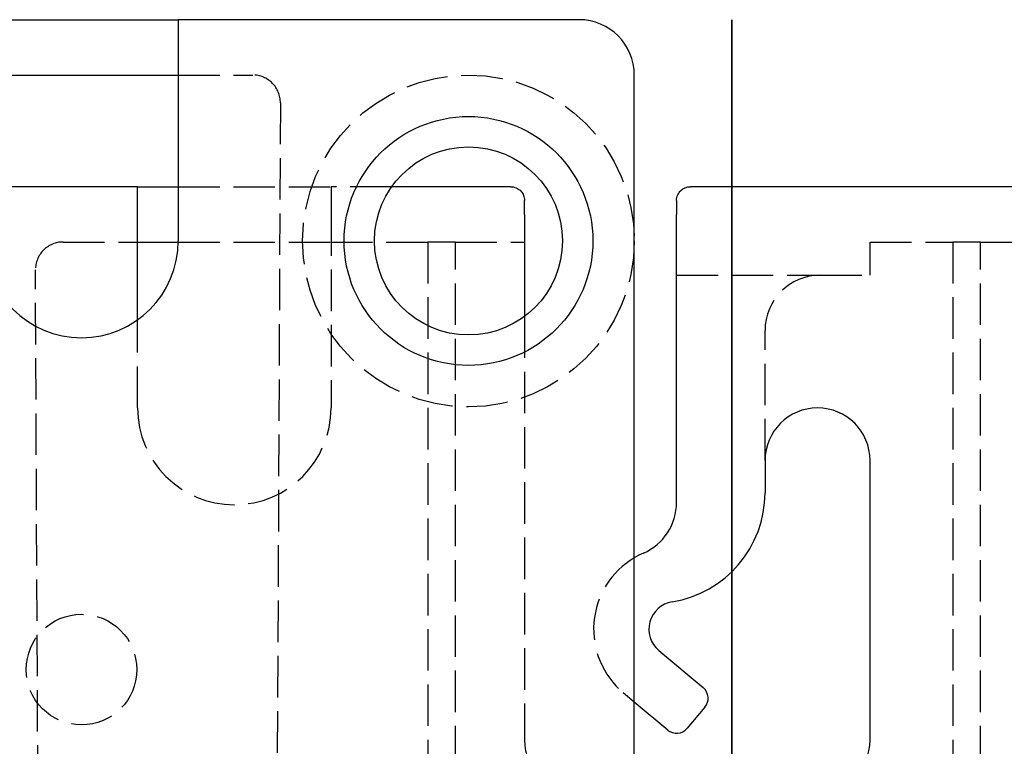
# Model space of a CAD drawing. Header units: millimetres. Extents: x -168 to 186, y -85 to 278.
# Tile 40 of 162: x -26 to 10, y 2 to 28. Entities that reach past the tile are written whole.
import ezdxf

# ---------------------------------------------------------------- set-up
doc = ezdxf.new("R2010")
doc.units = ezdxf.units.MM
doc.header["$LTSCALE"] = 10
doc.linetypes.add('ALLCAD_Strich', pattern=[0.2, 0.15, -0.05])
doc.layers.add('BESCH_KONT_sich_schn_grun_2d', color=10, linetype='Continuous')
doc.layers.add('BESCH_KONT_sich_schn_seit_2d', color=160, linetype='Continuous')

msp = doc.modelspace()

# ---------------------------------------------------------------- linework, layer by layer
at = {"layer": 'BESCH_KONT_sich_schn_grun_2d', "linetype": 'Continuous'}
for p, q in [((-27.028, 28.039), (-20.028, 28.039)), ((-5.528, 28.039), (-20.028, 28.039)), ((-20.028, 28.039), (-20.028, 27.039)), ((-20.028, 27.039), (-20.028, 20.039)), ((-27.028, 26.039), (-20.028, 26.039)), ((-3.528, -13.961), (-3.528, 26.039)), ((-21.5, 22), (-27.028, 22)), ((-21.5, 21), (-21.5, 22)), ((-21.5, 22), (-20.028, 22)), ((-8, 22), (-12.306, 22)), ((14.5, 22), (-1.5, 22)), ((-7.5, 21), (-7.5, 21.5)), ((-2, 21.5), (-2, 21)), ((-21.5, 17.186), (-21.5, 21)), ((-7.5, 21), (-7.5, 17.31)), ((-2, 10.583), (-2, 21)), ((-21.5, 20), (-20.029, 20)), ((1.2, 12.1), (1.2, 10.936)), ((5, 2), (5, 12.1)), ((-2.643, 5.234), (-1.036, 3.886)), ((-2.321, 2.353), (-3.528, 3.366)), ((-0.974, 3.181), (-1.617, 2.415))]:
    msp.add_line(p, q, dxfattribs=at)
at = {"layer": 'BESCH_KONT_sich_schn_grun_2d', "linetype": 'ALLCAD_Strich'}
for p, q in [((-20.028, 26.039), (-17.333, 26.039)), ((-16.333, 25.034), (-16.498, -9.661)), ((-20.028, 22), (-14.5, 22)), ((-12.306, 22), (-14.5, 22)), ((-14.5, 22), (-14.5, 21)), ((-14.5, 21), (-14.5, 14)), ((-24.195, 20), (-21.5, 20)), ((-20.029, 20), (-14.5, 20)), ((-14.5, 20), (-11, 20)), ((-11, 20), (-11, -15)), ((-10, 20), (-11, 20)), ((-10, -15), (-10, 20)), ((-10, 20), (-7.5, 20)), ((5, 20), (8, 20)), ((5, 18.8), (5, 20)), ((8, 20), (8, -15)), ((9, 20), (8, 20)), ((9, -15), (9, 20)), ((9, 20), (14.5, 20)), ((-25.03, -15.7), (-25.195, 18.995)), ((-2, 18.8), (3.2, 18.8)), ((3.2, 18.8), (5, 18.8)), ((-21.5, 14), (-21.5, 17.186)), ((-7.5, 17.31), (-7.5, 2)), ((1.2, 12.1), (1.2, 16.8)), ((-3.528, 3.366), (-3.928, 3.702))]:
    msp.add_line(p, q, dxfattribs=at)
for centre, radius in [((-9.528, 20.039), 6), ((-23.528, 4.539), 2)]:
    msp.add_circle(centre, radius, dxfattribs=at)
at = {"layer": 'BESCH_KONT_sich_schn_grun_2d', "linetype": 'Continuous'}
for radius in [4.5, 3.4]:
    msp.add_circle((-9.528, 20.039), radius, dxfattribs=at)
for centre, radius, start, end in [((-5.528, 26.039), 2, 0, 90), ((-23.528, 20.039), 3.5, 180, 0), ((3.1, 12.1), 1.9, 0, 180), ((-2.8, 10.936), 4, 279.2069, 0), ((-4, 10.583), 2, 293.5782, 0), ((-2, 6), 3, 113.5782, 120.6283), ((-2, 6), 1, 99.2069, 230), ((-1.357, 3.503), 0.5, 320, 50), ((-2, 2.736), 0.5, 230, 320), ((3, 2), 2, 270, 0)]:
    msp.add_arc(centre, radius, start, end, dxfattribs=at)
at = {"layer": 'BESCH_KONT_sich_schn_grun_2d', "linetype": 'ALLCAD_Strich'}
for centre, radius, start, end in [((-17.333, 25.039), 1, 359.7272, 90), ((-24.195, 19), 1, 90, 180.2728), ((3.2, 16.8), 2, 90, 180), ((-18, 14), 3.5, 180, 0), ((-2, 6), 3, 120.6283, 230), ((-5.5, 2), 2, 180, 270)]:
    msp.add_arc(centre, radius, start, end, dxfattribs=at)
at = {"layer": 'BESCH_KONT_sich_schn_grun_2d', "linetype": 'Continuous'}
for points, knots in [([(-8, 22), (-7.936, 22), (-7.866, 21.987), (-7.735, 21.93), (-7.673, 21.885), (-7.591, 21.792), (-7.559, 21.743), (-7.513, 21.63), (-7.5, 21.565), (-7.5, 21.5)], [0, 0, 0, 0, 0.0332644, 0.0332644, 0.0665288, 0.0665288, 0.0891992, 0.0891992, 0.1118695, 0.1118695, 0.1118695, 0.1118695]), ([(-2, 21.5), (-2, 21.572), (-1.984, 21.643), (-1.93, 21.764), (-1.892, 21.815), (-1.758, 21.949), (-1.619, 22), (-1.5, 22)], [0.2672227, 0.2672227, 0.2672227, 0.2672227, 0.2923037, 0.2923037, 0.3173848, 0.3173848, 0.3791307, 0.3791307, 0.3791307, 0.3791307])]:
    msp.add_open_spline(points, degree=3, knots=knots, dxfattribs=at)
at = {"layer": 'BESCH_KONT_sich_schn_seit_2d', "linetype": 'ALLCAD_Strich'}
for p, q in [((0, 28.039, 54.648), (0, 26.039, 54.648)), ((0, 26.039, 54.448), (0, -8.961, 54.448)), ((0, 25.034, 54.648), (0, 26.039, 54.648)), ((0, 26.039, 51.648), (0, 26.039, 54.648)), ((0, -9.661, 54.648), (0, 25.034, 54.648)), ((0, 24.839, 52.148), (0, 16.621, 52.148)), ((0, 24.839, 52.148), (0, 24.839, 54.648)), ((0, 24.839, 51.648), (0, 24.839, 52.148)), ((0, 24.539, 55.148), (0, 24.539, 57.148)), ((0, 24.539, 55.148), (0, 15.539, 55.148)), ((0, 23.439, 55.148), (0, 23.439, 51.448)), ((0, 22, 0.25), (0, 20, 0.25)), ((0, 20.039, 57.148), (0, 20.039, 54.648)), ((0, 20, 0.05), (0, -15, 0.05)), ((0, 18.995, 0.25), (0, 20, 0.25)), ((0, 20, -2.75), (0, 20, 0.25)), ((0, -15.7, 0.25), (0, 18.995, 0.25)), ((0, 18.8, -2.25), (0, 10.583, -2.25)), ((0, 18.8, -2.25), (0, 18.8, 0.25)), ((0, 18.8, -2.75), (0, 18.8, -2.25)), ((0, 18.5, 0.75), (0, 18.5, 2.75)), ((0, 18.5, 0.75), (0, 9.5, 0.75)), ((0, 17.4, 0.75), (0, 17.4, -2.95)), ((0, 16.639, 55.148), (0, 16.639, 51.448)), ((0, 16.621, 52.148), (0, 14.788, 52.148)), ((0, 16.539, 57.148), (0, 16.539, 54.648)), ((0, 15.539, 55.148), (0, 15.539, 57.148)), ((0, 14.788, 52.148), (0, 9.74, 52.148)), ((0, 14, 2.75), (0, 14, 0.25)), ((0, 10.6, 0.75), (0, 10.6, -2.95)), ((0, 10.583, -2.25), (0, 8.75, -2.25)), ((0, 10.5, 2.75), (0, 10.5, 0.25)), ((0, 9.74, 52.148), (0, 8.392, 52.148)), ((0, 9.5, 0.75), (0, 9.5, 2.75)), ((0, 8.75, -2.25), (0, 3.702, -2.25)), ((0, 8.392, 52.148), (0, 8.275, 52.148)), ((0, 8.275, 57.148), (0, 8.275, 52.148)), ((0, 6.539, 52.148), (0, 6.539, 54.648)), ((0, 6.539, 52.148), (0, 4.539, 52.148)), ((0, 6.039, 57.148), (0, 6.039, 54.648)), ((0, 4.539, 52.148), (0, 2.539, 52.148)), ((0, 3.702, -2.25), (0, 2.353, -2.25)), ((0, 2.539, 52.148), (0, 2.539, 54.648)), ((0, 2.353, -2.25), (0, 2.236, -2.25)), ((0, 2.236, 2.75), (0, 2.236, -2.25))]:
    msp.add_line(p, q, dxfattribs=at)
at = {"layer": 'BESCH_KONT_sich_schn_seit_2d', "linetype": 'Continuous'}
for p, q in [((0, 28.039, 51.648), (0, 26.039, 51.648)), ((0, 28.039, 56.148), (0, 28.039, 51.648)), ((0, 26.039, 57.148), (0, 27.039, 57.148)), ((0, 26.039, 51.648), (0, 26.039, 51.448)), ((0, -13.961, 57.148), (0, 26.039, 57.148)), ((0, 26.039, 51.648), (0, 20.039, 51.648)), ((0, 26.039, 51.448), (0, 20.039, 51.448)), ((0, 22, -2.75), (0, 20, -2.75)), ((0, 22, 1.75), (0, 22, -2.75)), ((0, 20, 2.75), (0, 21, 2.75)), ((0, 20.039, 51.648), (0, -7.961, 51.648)), ((0, 20.039, 51.448), (0, 14.039, 51.448)), ((0, 20, -2.75), (0, 20, -2.95)), ((0, -20, 2.75), (0, 20, 2.75)), ((0, 20, -2.75), (0, 14, -2.75)), ((0, 20, -2.95), (0, 14, -2.95)), ((0, 14.039, 51.648), (0, 14.039, 51.448)), ((0, 14, -2.75), (0, -14, -2.75)), ((0, 14, -2.95), (0, 8, -2.95)), ((0, 8, -2.75), (0, 8, -2.95))]:
    msp.add_line(p, q, dxfattribs=at)
at = {"layer": 'BESCH_KONT_sich_schn_seit_2d', "linetype": 'Continuous', "extrusion": (-1, 0, 0)}
for centre in [(-27.039, 56.148), (-21, 1.75)]:
    msp.add_arc(centre, 1, 90, 180, dxfattribs=at)

doc.saveas('drawing.dxf')
